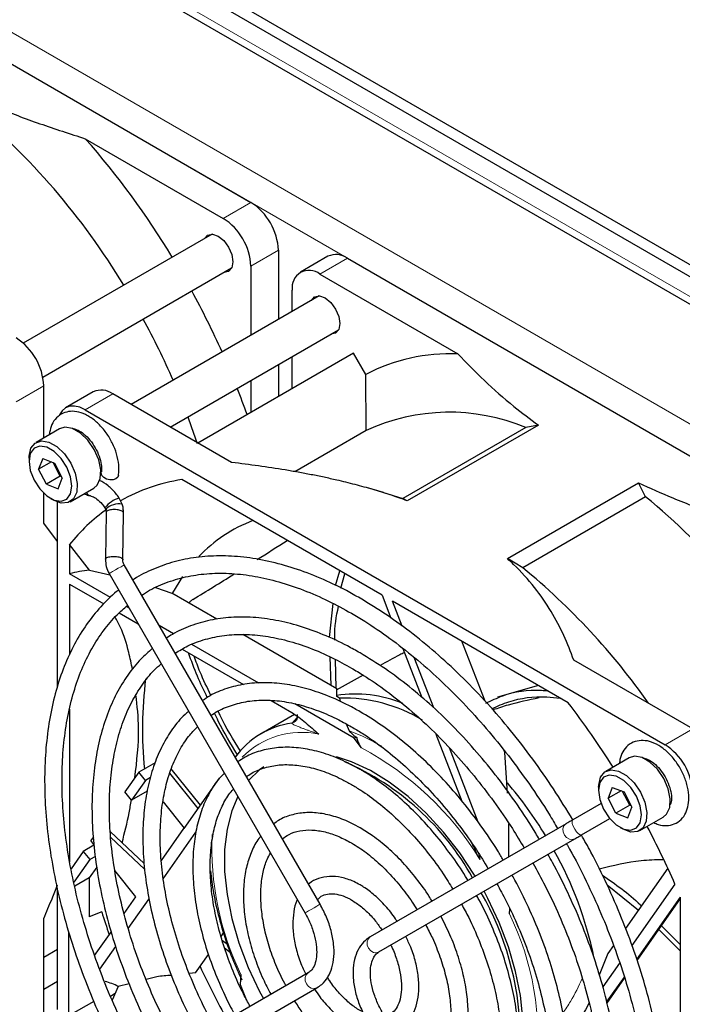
# Paper-space layout 'Blatt2' of a CAD drawing. Header units: millimetres. Extents: x 5 to 418, y 2 to 292.
# Tile 47 of 61: x 96 to 113, y 201 to 226. Entities that reach past the tile are written whole.
import ezdxf

# ---------------------------------------------------------------- set-up
doc = ezdxf.new("R2010")
doc.units = ezdxf.units.MM

psp = doc.layouts.new('Blatt2')

# ---------------------------------------------------------------- linework, layer by layer
at = {"color": 7, "linetype": 'Continuous', "lineweight": 25}
for p, q in [((88.251, 234.13), (145.173, 201.269)), ((88.251, 233.824), (145.173, 200.963)), ((122.97, 213.066), (88.71, 232.844)), ((86.748, 230.099), (101.597, 221.526)), ((97.359, 223.157), (100.89, 221.118)), ((100.606, 220.715), (95.77, 217.923)), ((102.304, 220.302), (102.304, 218.532)), ((103.572, 220.147), (102.865, 219.739)), ((104.072, 220.098), (118.921, 211.525)), ((96.27, 217.057), (101.106, 219.849)), ((101.597, 219.893), (101.597, 218.123)), ((103.365, 219.689), (106.897, 217.651)), ((102.658, 218.736), (102.658, 219.281)), ((103.346, 219.133), (98.534, 216.355)), ((99.534, 215.778), (103.846, 218.267)), ((104.227, 217.668), (100.243, 215.368)), ((102.658, 216.762), (102.658, 217.581)), ((104.541, 217.125), (104.227, 217.668)), ((102.304, 217.377), (102.304, 216.558)), ((101.597, 216.969), (101.597, 216.15)), ((104.547, 215.685), (104.541, 217.125)), ((96.294, 215.495), (96.294, 216.832)), ((97.562, 216.677), (96.855, 216.269)), ((101.106, 214.871), (98.062, 216.628)), ((97.355, 216.22), (112.204, 207.647)), ((96.7, 215.729), (96.099, 215.382)), ((108.636, 215.763), (105.49, 213.947)), ((108.96, 215.827), (105.603, 213.889)), ((108.96, 215.827), (108.636, 215.763)), ((104.547, 215.685), (102.728, 214.634)), ((95.918, 214.982), (95.918, 214.9)), ((96.269, 214.968), (96.164, 214.696)), ((96.269, 214.968), (96.57, 214.856)), ((96.492, 214.885), (96.164, 214.696)), ((96.361, 214.312), (96.164, 214.696)), ((96.715, 214.516), (96.534, 214.87)), ((96.57, 214.856), (96.767, 214.472)), ((96.715, 214.516), (96.361, 214.312)), ((96.663, 214.199), (96.767, 214.472)), ((96.715, 214.516), (96.732, 214.54)), ((96.752, 214.502), (96.715, 214.516)), ((96.361, 214.312), (96.663, 214.199)), ((96.974, 213.867), (97.575, 214.214)), ((104.96, 211.472), (99.834, 214.431)), ((104.993, 214.104), (104.556, 214.227)), ((108.166, 212.409), (111.523, 214.347)), ((111.706, 213.991), (111.523, 214.347)), ((96.294, 213.317), (96.294, 214.082)), ((96.466, 213.951), (96.536, 213.91)), ((97.488, 214.016), (97.484, 214.017)), ((98.304, 213.807), (98.229, 213.961)), ((104.993, 214.104), (105.49, 213.947)), ((105.603, 213.889), (105.49, 213.947)), ((111.706, 213.991), (108.559, 212.175)), ((96.648, 209.138), (96.648, 213.858)), ((97.862, 213.71), (97.88, 213.674)), ((97.889, 213.594), (97.877, 212.395)), ((98.321, 212.382), (98.334, 213.581)), ((96.648, 212.85), (96.294, 213.317)), ((96.957, 212.769), (96.957, 212.021)), ((97.464, 212.115), (96.957, 212.769)), ((103.37, 203.563), (98.354, 212.25)), ((108.559, 212.175), (108.166, 212.409)), ((98.006, 211.416), (96.957, 212.021)), ((97.464, 212.115), (97.987, 211.996)), ((97.969, 212.028), (102.985, 203.34)), ((103.769, 211.72), (103.872, 212.1)), ((103.905, 211.656), (104.007, 212.022)), ((96.957, 211.756), (97.832, 211.251)), ((96.957, 211.756), (96.957, 209.948)), ((99.159, 211.668), (99.571, 211.522)), ((100.724, 210.856), (99.571, 211.522)), ((104.96, 211.472), (105.186, 210.889)), ((98.481, 211.141), (98.411, 211.182)), ((100.055, 211.321), (100.001, 211.273)), ((103.609, 210.39), (103.703, 211.261)), ((109.724, 208.722), (105.225, 211.319)), ((105.473, 210.68), (105.225, 211.319)), ((98.229, 211.021), (98.711, 210.743)), ((99.618, 210.485), (99.251, 210.697)), ((103.802, 209.079), (101.396, 210.468)), ((101.804, 209.223), (100.087, 210.214)), ((107.595, 208.762), (107.001, 210.294)), ((99.839, 210.092), (101.408, 209.187)), ((105.488, 210.112), (105.974, 208.858)), ((103.655, 209.164), (103.625, 209.897)), ((103.782, 209.091), (103.761, 209.83)), ((106.284, 208.589), (105.783, 209.882)), ((112.911, 208.056), (109.867, 209.813)), ((104.47, 209.431), (103.783, 209.041)), ((108.963, 209.161), (107.917, 208.86)), ((103.8, 208.881), (103.802, 209.079)), ((102.119, 208.776), (102.645, 208.472)), ((104.239, 207.818), (102.724, 208.692)), ((103.871, 208.841), (103.8, 208.881)), ((103.871, 208.841), (103.887, 208.75)), ((96.957, 208.556), (96.957, 204.644)), ((102.716, 208.424), (101.858, 207.929)), ((102.745, 208.26), (102.738, 208.252)), ((104.035, 208.182), (104.113, 208.005)), ((106.338, 207.919), (107.003, 206.204)), ((104.427, 207.568), (104.239, 207.818)), ((107.419, 205.664), (106.681, 207.567)), ((108.105, 207.448), (108.087, 207.496)), ((108.167, 206.405), (108.105, 207.448)), ((99.149, 207.184), (98.727, 206.941)), ((111.284, 207.31), (110.683, 206.963)), ((98.727, 206.941), (98.374, 206.438)), ((98.896, 206.731), (98.727, 206.941)), ((100.246, 206.017), (99.524, 206.915)), ((100.306, 206.103), (99.56, 207.032)), ((98.896, 206.731), (98.542, 206.228)), ((99.029, 206.808), (98.896, 206.731)), ((100.788, 206.788), (99.884, 205.502)), ((98.542, 206.228), (98.374, 206.438)), ((98.941, 206.458), (98.542, 206.228)), ((110.502, 206.563), (110.502, 206.481)), ((110.853, 206.549), (110.748, 206.277)), ((111.076, 206.466), (110.748, 206.277)), ((110.853, 206.549), (111.154, 206.437)), ((111.299, 206.097), (111.118, 206.45)), ((111.154, 206.437), (111.351, 206.052)), ((99.35, 206.189), (99.892, 205.514)), ((110.568, 206.143), (109.839, 205.722)), ((110.946, 205.892), (110.748, 206.277)), ((111.299, 206.097), (110.946, 205.892)), ((110.946, 205.892), (111.247, 205.78)), ((111.247, 205.78), (111.351, 206.052)), ((111.299, 206.097), (111.316, 206.121)), ((111.336, 206.083), (111.299, 206.097)), ((109.669, 205.624), (104.654, 202.728)), ((109.669, 205.624), (109.664, 205.621)), ((110.062, 205.337), (110.79, 205.758)), ((111.558, 205.448), (112.159, 205.795)), ((98, 205.418), (98.863, 204.604)), ((99.307, 204.681), (99.884, 205.502)), ((99.354, 204.218), (100.19, 205.407)), ((111.05, 205.532), (111.121, 205.491)), ((97.565, 205.286), (97.499, 205.192)), ((97.577, 205.095), (97.499, 205.192)), ((98.007, 205.277), (98.882, 204.452)), ((104.876, 202.343), (109.892, 205.239)), ((97.301, 204.911), (96.993, 204.473)), ((97.58, 205.072), (97.301, 204.911)), ((97.301, 204.911), (97.473, 204.706)), ((97.473, 204.706), (97.065, 204.127)), ((97.617, 204.79), (97.473, 204.706)), ((97.653, 204.514), (97.461, 204.241)), ((98.655, 203.754), (98.116, 204.424)), ((112.275, 204.484), (111.193, 202.944)), ((97.461, 204.241), (97.087, 204.025)), ((97.461, 204.241), (97.461, 203.239)), ((96.648, 200.869), (96.648, 203.959)), ((110.722, 204.059), (111.525, 203.417)), ((112.458, 204.075), (111.357, 202.509)), ((98.355, 203.326), (98.655, 203.754)), ((98.458, 202.943), (98.993, 203.705)), ((111.48, 202.152), (112.599, 203.745)), ((111.488, 202.127), (112.602, 203.712)), ((112.602, 193.331), (112.602, 203.738)), ((97.778, 203.37), (97.461, 203.239)), ((108.218, 203.321), (108.225, 203.454)), ((96.294, 199.684), (96.294, 203.2)), ((96.93, 202.864), (96.93, 200.705)), ((97.598, 202.25), (98.021, 202.852)), ((112.044, 202.918), (112.602, 202.36)), ((112.111, 203.014), (112.602, 202.529)), ((100.836, 202.743), (100.9, 202.834)), ((100.996, 202.531), (100.869, 202.629)), ((104.654, 202.728), (104.648, 202.724)), ((96.648, 202.407), (96.294, 202.203)), ((96.648, 202.407), (96.294, 202.203)), ((97.727, 201.903), (98.137, 202.486)), ((101.076, 202.324), (100.924, 202.44)), ((110.886, 202.508), (110.741, 202.302)), ((100.177, 201.806), (100.512, 202.282)), ((110.741, 202.302), (110.52, 201.753)), ((111.041, 202.059), (110.612, 201.448)), ((103.066, 201.811), (98.051, 198.914)), ((100.177, 201.806), (100.025, 201.79)), ((101.34, 201.766), (101.328, 201.514)), ((110.708, 201.055), (111.162, 201.7)), ((110.715, 201.028), (111.169, 201.674)), ((96.648, 201.588), (96.294, 201.384)), ((98.204, 201.459), (98.047, 201.11)), ((98.483, 201.529), (98.204, 201.459)), ((98.273, 198.529), (103.288, 201.426)), ((101.328, 201.514), (101.461, 201.172)), ((98, 201.215), (98.127, 201.288)), ((97.574, 201.077), (96.93, 200.705))]:
    psp.add_line(p, q, dxfattribs=at)
at = {"color": 7, "linetype": 'Continuous', "lineweight": 18}
for p, q in [((144.112, 201.065), (89.311, 232.701)), ((120.159, 211.627), (86.218, 231.221)), ((119.805, 211.015), (85.864, 230.609)), ((100.89, 221.118), (101.597, 221.526)), ((102.304, 220.302), (101.597, 219.893)), ((104.072, 220.098), (103.365, 219.689)), ((96.294, 216.832), (95.587, 216.424)), ((98.062, 216.628), (97.355, 216.22)), ((102.647, 208.194), (102.78, 208.341)), ((112.204, 207.647), (112.911, 208.056))]:
    psp.add_line(p, q, dxfattribs=at)
at = {"color": 7, "linetype": 'Continuous', "lineweight": 25, "flags": 128}
for points in [[(100.409, 220.601), (100.489, 220.69), (100.612, 220.714), (100.758, 220.664), (100.903, 220.547), (101.026, 220.38), (101.109, 220.19), (101.138, 220.006)], [(101.138, 220.006), (101.109, 219.854), (101.026, 219.76), (100.909, 219.735)], [(103.149, 219.019), (103.229, 219.109), (103.352, 219.133), (103.498, 219.082), (103.643, 218.965), (103.766, 218.798), (103.849, 218.608), (103.878, 218.424)], [(103.878, 218.424), (103.849, 218.273), (103.766, 218.178), (103.649, 218.153)], [(97.355, 216.22), (97.217, 216.284), (97.084, 216.314), (96.962, 216.309), (96.855, 216.269), (96.767, 216.196), (96.701, 216.093), (96.69, 216.065)], [(99.984, 216.037), (100.072, 215.795), (100.222, 215.356)], [(97.029, 215.738), (96.838, 215.77), (96.7, 215.729)], [(97.575, 214.214), (97.659, 214.286), (97.739, 214.456), (97.754, 214.682), (97.702, 214.94), (97.588, 215.201), (97.426, 215.437), (97.233, 215.622), (97.029, 215.738)], [(95.918, 214.982), (95.919, 215.033), (95.967, 215.233), (96.077, 215.368), (96.236, 215.423), (96.428, 215.391)], [(96.37, 215.262), (96.191, 215.29), (96.046, 215.233), (95.951, 215.097), (95.918, 214.899), (95.951, 214.664), (96.046, 214.419), (96.192, 214.193), (96.371, 214.015), (96.562, 213.905), (96.74, 213.878), (96.886, 213.935), (96.981, 214.071), (97.014, 214.268), (96.981, 214.504), (96.885, 214.749), (96.739, 214.974), (96.56, 215.153), (96.37, 215.262)], [(96.428, 215.391), (96.632, 215.275), (96.825, 215.09), (96.987, 214.854), (97.101, 214.593), (97.153, 214.335), (97.138, 214.109), (97.058, 213.939), (96.922, 213.843), (96.744, 213.832), (96.543, 213.907), (96.536, 213.91)], [(98.142, 214.453), (98.07, 214.428), (97.985, 214.425), (97.901, 214.444), (97.83, 214.483), (97.782, 214.537), (97.766, 214.595), (97.767, 214.608)], [(98.206, 214.537), (98.19, 214.497), (98.142, 214.453)], [(99.846, 211.948), (99.592, 211.537), (99.581, 211.516)], [(107.346, 204.282), (107.328, 204.312), (106.948, 204.881), (106.533, 205.412), (106.088, 205.895), (105.623, 206.324), (105.143, 206.69), (104.658, 206.988), (104.174, 207.213), (103.794, 207.339)], [(111.614, 207.318), (111.422, 207.35), (111.284, 207.31)], [(112.159, 205.795), (112.243, 205.867), (112.323, 206.037), (112.338, 206.263), (112.286, 206.521), (112.173, 206.781), (112.011, 207.018), (111.817, 207.203), (111.614, 207.318)], [(101.929, 207.083), (101.822, 207.006), (101.539, 206.733)], [(110.502, 206.563), (110.504, 206.613), (110.552, 206.814), (110.661, 206.949), (110.821, 207.003), (111.013, 206.971)], [(111.013, 206.971), (111.216, 206.856), (111.409, 206.671), (111.571, 206.434), (111.685, 206.174), (111.737, 205.916), (111.722, 205.69), (111.642, 205.52), (111.506, 205.424), (111.328, 205.413), (111.127, 205.487), (111.121, 205.491)], [(110.954, 206.843), (110.775, 206.871), (110.63, 206.813), (110.535, 206.678), (110.502, 206.48), (110.535, 206.245), (110.631, 205.999), (110.776, 205.774), (110.955, 205.596), (111.146, 205.486), (111.324, 205.458), (111.47, 205.516), (111.565, 205.651), (111.598, 205.849), (111.565, 206.085), (111.469, 206.33), (111.323, 206.555), (111.144, 206.733), (110.954, 206.843)], [(101.265, 206.319), (101.111, 205.958), (100.988, 205.487), (100.926, 204.967), (100.926, 204.406), (100.988, 203.814), (101.111, 203.2), (101.294, 202.575), (101.532, 201.949), (101.822, 201.331), (101.92, 201.149)], [(108.387, 199.117), (108.5, 199.559), (108.562, 200.079), (108.562, 200.64), (108.5, 201.232), (108.377, 201.846), (108.194, 202.471), (107.956, 203.097), (107.666, 203.714), (107.568, 203.897)], [(112.602, 203.738), (112.601, 203.739), (112.601, 203.739), (112.601, 203.74), (112.6, 203.741), (112.6, 203.742), (112.6, 203.743), (112.599, 203.744), (112.599, 203.745)]]:
    psp.add_lwpolyline(points, dxfattribs=at)
at = {"color": 7, "linetype": 'Continuous', "lineweight": 18, "flags": 128}
for points in [[(98.273, 212.203), (98.204, 212.163), (98.129, 212.12), (98.059, 212.08), (98.005, 212.048), (97.974, 212.03), (97.969, 212.028)], [(98.354, 212.25), (98.351, 212.248), (98.325, 212.233), (98.273, 212.203)], [(102.738, 208.252), (102.711, 208.228), (102.647, 208.194)], [(109.839, 205.722), (109.837, 205.721), (109.824, 205.69), (109.829, 205.635), (109.853, 205.564), (109.892, 205.487), (109.94, 205.417), (109.989, 205.364), (110.033, 205.337), (110.062, 205.337)], [(109.664, 205.621), (109.614, 205.569), (109.59, 205.496), (109.594, 205.414), (109.627, 205.334), (109.684, 205.269), (109.755, 205.229), (109.829, 205.219), (109.892, 205.239)], [(103.288, 203.516), (103.22, 203.476), (103.145, 203.433), (103.075, 203.392), (103.02, 203.361), (102.99, 203.343), (102.985, 203.34)], [(103.37, 203.563), (103.367, 203.561), (103.34, 203.546), (103.288, 203.516)], [(104.648, 202.724), (104.599, 202.673), (104.574, 202.6), (104.579, 202.518), (104.612, 202.438), (104.668, 202.373), (104.739, 202.332), (104.814, 202.323), (104.876, 202.343)], [(103.288, 201.426), (103.22, 201.406), (103.145, 201.418), (103.075, 201.461), (103.02, 201.528), (102.99, 201.608), (102.988, 201.69), (103.015, 201.761), (103.066, 201.811), (103.067, 201.812)]]:
    psp.add_lwpolyline(points, dxfattribs=at)
at = {"color": 7, "linetype": 'Continuous', "lineweight": 25}
for centre, radius, start, end in [((83.114, 210.259), 17.764, 30.9975, 50.6326), ((81.424, 209.116), 21.239, 31.2247, 41.3846), ((100.769, 220.232), 1.537, 2.6055, 57.3945), ((100.062, 219.823), 1.537, 2.6055, 57.3945), ((103.779, 219.689), 0.503, 54.3824, 114.3071), ((103.089, 219.351), 0.437, 50.7967, 189.214), ((80.949, 208.778), 21.819, 24.1321, 28.7108), ((81.633, 209.168), 19.596, 23.476, 28.5769), ((94.759, 216.762), 1.537, 2.6055, 57.3945), ((106.712, 212.938), 4.716, 87.7551, 117.4087), ((97.769, 216.219), 0.503, 54.3824, 114.3071), ((82.28, 209.342), 20.373, 19.3565, 21.3792), ((106.68, 211.101), 5.056, 67.2415, 114.9535), ((100.499, 209.924), 4.556, 98.3905, 119.4462), ((98.441, 213.259), 0.734, 106.8212, 142.0899), ((100.438, 200.258), 17.764, 30.9975, 50.6326), ((98.239, 213.268), 0.543, 83.2084, 131.5613), ((100.558, 209.912), 4.597, 125.1695, 141.5733), ((102.966, 209.888), 3.732, 110.6141, 136.4117), ((31.371, 323.642), 131.652, 302.3205, 302.71682), ((97.555, 198.713), 17.387, 35.0842, 50.7362), ((97.921, 208.236), 3.906, 96.7158, 104.2811), ((39.72, 310.344), 115.95, 301.39085, 301.99682), ((109.021, 208.047), 10.199, 172.7747, 185.7546), ((104.275, 205.814), 3.131, 67.2461, 98.839), ((103.973, 204.974), 3.868, 58.4846, 91.5105), ((92.106, 195.255), 22.176, 32.1991, 37.3925), ((102.919, 206.092), 2.12, 97.363, 144.3415), ((105.273, 203.72), 4.226, 103.2051, 104.1704), ((111.376, 206.353), 1.537, 2.6055, 57.3945), ((101.226, 200.862), 6.929, 29.194, 66.3933), ((100.383, 200.029), 10.233, 31.1321, 40.4884), ((92.021, 195.159), 22.297, 23.5689, 27.7925), ((100.887, 200.215), 9.703, 11.9093, 29.1054), ((100.867, 200.069), 7.636, 1.8385, 29.7338), ((114.891, 208.718), 17.929, 197.3548, 199.3306), ((117.422, 209.849), 18.85, 204.6936, 209.3421)]:
    psp.add_arc(centre, radius, start, end, dxfattribs=at)
at = {"color": 7, "linetype": 'Continuous', "lineweight": 18}
for centre, radius, start, end in [((97.524, 214.157), 0.146, 200.734, 253.9626), ((102.9, 205.813), 2.15, 78.2895, 135.0344), ((102.364, 203.22), 5.094, 59.4481, 69.9133), ((100.697, 200.564), 7.935, 31.4792, 61.9628), ((108.129, 205.028), 7.532, 177.5444, 205.6682), ((101.696, 200.141), 7.256, 353.6007, 25.9923)]:
    psp.add_arc(centre, radius, start, end, dxfattribs=at)
at = {"color": 7, "linetype": 'Continuous', "lineweight": 25}
psp.add_ellipse((96.182, 190.166), major_axis=(1.399, 11.48), ratio=0.402531, start_param=6.144995, end_param=6.221, dxfattribs=at)
for points, knots in [([(94.199, 224.348), (94.49, 224.218), (95.134, 223.931), (96.189, 223.532), (96.968, 223.282), (97.359, 223.157)], [0, 0, 0, 0, 0.292322, 0.645449, 1, 1, 1, 1]), ([(106.897, 217.651), (107.119, 217.421), (107.563, 216.959), (108.256, 216.351), (108.748, 215.984), (108.96, 215.827)], [0, 0, 0, 0, 0.362186, 0.725769, 1, 1, 1, 1]), ([(98.206, 214.537), (98.212, 214.584), (98.227, 214.715), (98.203, 214.949), (98.12, 215.232), (97.984, 215.507), (97.806, 215.755), (97.595, 215.962), (97.369, 216.106), (97.143, 216.18), (96.931, 216.184), (96.735, 216.117), (96.579, 215.982), (96.473, 215.798), (96.449, 215.652), (96.437, 215.578)], [0, 0, 0, 0, 0.046633, 0.130293, 0.214619, 0.298743, 0.382968, 0.467889, 0.55428, 0.633087, 0.706754, 0.777501, 0.852229, 0.925145, 1, 1, 1, 1]), ([(97.041, 215.732), (97.046, 215.732), (97.074, 215.735), (97.176, 215.701), (97.325, 215.605), (97.482, 215.448), (97.618, 215.249), (97.719, 215.03), (97.772, 214.82), (97.778, 214.683), (97.769, 214.624), (97.768, 214.611)], [0, 0, 0, 0, 0.0306681, 0.1557281, 0.2895824, 0.424221, 0.5611684, 0.6991662, 0.8360111, 0.9619493, 1, 1, 1, 1]), ([(105.603, 213.889), (105.46, 213.94), (105.174, 214.043), (104.727, 214.18), (104.269, 214.306), (103.848, 214.409), (103.472, 214.492), (103.143, 214.559), (102.81, 214.621), (102.362, 214.698), (101.795, 214.785), (101.336, 214.842), (101.106, 214.871)], [0, 0, 0, 0, 0.104246, 0.208777, 0.314077, 0.419595, 0.491727, 0.563909, 0.636232, 0.708595, 0.854184, 1, 1, 1, 1]), ([(98.229, 213.961), (98.199, 214.002), (98.114, 214.119), (97.945, 214.278), (97.796, 214.382), (97.714, 214.408), (97.71, 214.409)], [0, 0, 0, 0, 0.202764, 0.585726, 0.978092, 1, 1, 1, 1]), ([(111.523, 214.347), (111.814, 214.217), (112.458, 213.93), (113.514, 213.531), (114.293, 213.281), (114.683, 213.156)], [0, 0, 0, 0, 0.292322, 0.645449, 1, 1, 1, 1]), ([(97.331, 214.073), (97.367, 214.055), (97.419, 214.03), (97.472, 214.019), (97.488, 214.016)], [0, 0, 0, 0, 0.699832, 1, 1, 1, 1]), ([(97.488, 214.016), (97.504, 214.012), (97.55, 214), (97.658, 213.938), (97.774, 213.83), (97.838, 213.743), (97.862, 213.71)], [0, 0, 0, 0, 0.166696, 0.47718, 0.799668, 1, 1, 1, 1]), ([(98.334, 213.581), (98.334, 213.619), (98.334, 213.695), (98.314, 213.77), (98.304, 213.807)], [0, 0, 0, 0, 0.502088, 1, 1, 1, 1]), ([(97.88, 213.674), (97.883, 213.662), (97.89, 213.635), (97.889, 213.608), (97.889, 213.594)], [0, 0, 0, 0, 0.4639997, 1, 1, 1, 1]), ([(98.332, 213.581), (98.332, 213.584), (98.335, 213.593), (98.319, 213.612), (98.284, 213.634), (98.231, 213.651), (98.168, 213.663), (98.098, 213.667), (98.028, 213.663), (97.968, 213.653), (97.92, 213.635), (97.893, 213.614), (97.892, 213.6), (97.892, 213.594)], [0, 0, 0, 0, 0.027816, 0.118228, 0.2326, 0.323024, 0.413449, 0.527823, 0.618236, 0.717938, 0.823027, 0.928116, 1, 1, 1, 1]), ([(97.879, 212.395), (97.879, 212.401), (97.88, 212.415), (97.908, 212.436), (97.956, 212.454), (98.016, 212.464), (98.086, 212.468), (98.155, 212.464), (98.219, 212.452), (98.272, 212.435), (98.307, 212.413), (98.323, 212.394), (98.32, 212.384), (98.319, 212.382)], [0, 0, 0, 0, 0.071884, 0.176973, 0.282062, 0.381764, 0.472177, 0.586551, 0.676976, 0.7674, 0.881772, 0.972184, 1, 1, 1, 1]), ([(104.397, 211.395), (104.279, 211.461), (103.937, 211.653), (103.372, 211.92), (102.707, 212.171), (102.052, 212.351), (101.412, 212.458), (100.792, 212.492), (100.197, 212.452), (99.63, 212.34), (99.103, 212.149), (98.752, 211.987), (98.59, 211.87), (98.579, 211.862)], [0, 0, 0, 0, 0.0551922, 0.1599877, 0.264825, 0.3696137, 0.4742725, 0.5786933, 0.6827559, 0.7863637, 0.8894925, 0.99223, 1, 1, 1, 1]), ([(97.877, 212.395), (97.879, 212.331), (97.883, 212.205), (97.941, 212.086), (97.969, 212.028)], [0, 0, 0, 0, 0.50334, 1, 1, 1, 1]), ([(98.354, 212.25), (98.344, 212.271), (98.322, 212.315), (98.322, 212.359), (98.321, 212.382)], [0, 0, 0, 0, 0.482597, 1, 1, 1, 1]), ([(109.867, 209.813), (109.787, 210.023), (109.626, 210.444), (109.295, 211.066), (108.875, 211.679), (108.477, 212.124), (108.219, 212.36), (108.166, 212.409)], [0, 0, 0, 0, 0.231083, 0.463124, 0.699476, 0.938163, 1, 1, 1, 1]), ([(98.804, 211.471), (98.869, 211.515), (99.079, 211.655), (99.474, 211.821), (99.986, 211.967), (100.531, 212.038), (101.104, 212.039), (101.7, 211.968), (102.314, 211.826), (102.943, 211.614), (103.565, 211.346), (103.977, 211.119), (104.174, 211.01)], [0, 0, 0, 0, 0.048881, 0.156893, 0.264841, 0.372363, 0.479319, 0.585745, 0.691768, 0.797529, 0.903147, 1, 1, 1, 1]), ([(98.215, 211.602), (98.197, 211.59), (98.028, 211.471), (97.749, 211.183), (97.384, 210.737), (97.072, 210.225), (96.811, 209.659), (96.602, 209.039), (96.449, 208.37), (96.351, 207.659), (96.31, 206.908), (96.325, 206.125), (96.397, 205.315), (96.526, 204.484), (96.708, 203.637), (96.945, 202.781), (97.233, 201.922), (97.57, 201.064), (97.957, 200.217), (98.272, 199.587), (98.47, 199.248), (98.51, 199.18)], [0, 0, 0, 0, 0.0067, 0.063373, 0.120166, 0.177176, 0.234434, 0.291919, 0.349579, 0.407354, 0.465191, 0.523054, 0.580912, 0.638754, 0.696574, 0.754374, 0.812154, 0.869917, 0.927669, 0.985413, 1, 1, 1, 1]), ([(98.895, 199.402), (98.845, 199.49), (98.64, 199.843), (98.322, 200.483), (97.947, 201.314), (97.622, 202.154), (97.345, 202.994), (97.12, 203.828), (96.947, 204.651), (96.829, 205.455), (96.765, 206.236), (96.756, 206.986), (96.802, 207.701), (96.902, 208.375), (97.055, 209.004), (97.26, 209.582), (97.514, 210.108), (97.818, 210.574), (98.126, 210.945), (98.351, 211.132), (98.442, 211.209)], [0, 0, 0, 0, 0.019391, 0.078194, 0.13699, 0.195773, 0.25454, 0.313284, 0.372002, 0.430689, 0.489344, 0.547968, 0.606567, 0.665156, 0.723752, 0.782391, 0.841132, 0.90005, 0.95923, 1, 1, 1, 1]), ([(100.115, 211.365), (100.094, 211.35), (100.062, 211.328), (100.026, 211.294), (100.011, 211.277), (100.006, 211.271)], [0, 0, 0, 0, 0.546496, 0.824313, 1, 1, 1, 1]), ([(103.746, 210.326), (103.746, 210.343), (103.735, 210.657), (103.789, 210.93), (103.84, 211.188)], [0, 0, 0, 0, 0.057026, 1, 1, 1, 1]), ([(109.842, 205.724), (109.68, 205.989), (109.354, 206.522), (108.819, 207.285), (108.254, 208.016), (107.66, 208.706), (107.042, 209.351), (106.405, 209.947), (105.752, 210.487), (105.081, 210.979), (104.627, 211.255), (104.397, 211.395)], [0, 0, 0, 0, 0.110026, 0.220697, 0.331384, 0.442096, 0.552843, 0.663634, 0.774475, 0.885372, 1, 1, 1, 1]), ([(98.568, 209.574), (98.538, 209.72), (98.459, 210.1), (98.315, 210.555), (98.17, 210.827), (98.123, 210.914)], [0, 0, 0, 0, 0.297447, 0.776231, 1, 1, 1, 1]), ([(104.397, 209.995), (104.288, 210.056), (103.973, 210.232), (103.452, 210.474), (102.84, 210.694), (102.238, 210.842), (101.653, 210.917), (101.089, 210.918), (100.552, 210.846), (100.05, 210.697), (99.678, 210.537), (99.488, 210.405), (99.439, 210.371)], [0, 0, 0, 0, 0.059772, 0.173252, 0.286784, 0.400233, 0.513467, 0.626315, 0.738604, 0.850234, 0.961258, 1, 1, 1, 1]), ([(104.174, 211.01), (104.287, 210.943), (104.615, 210.749), (105.157, 210.379), (105.796, 209.882), (106.424, 209.329), (107.036, 208.724), (107.628, 208.07), (108.196, 207.374), (108.733, 206.639), (109.154, 206.012), (109.381, 205.623), (109.453, 205.499)], [0, 0, 0, 0, 0.058289, 0.169354, 0.280478, 0.391645, 0.502856, 0.614111, 0.725403, 0.836724, 0.948066, 1, 1, 1, 1]), ([(99.66, 209.988), (99.767, 210.054), (100.008, 210.204), (100.429, 210.355), (100.912, 210.455), (101.426, 210.482), (101.965, 210.437), (102.524, 210.321), (103.097, 210.135), (103.65, 209.899), (104.01, 209.7), (104.174, 209.61)], [0, 0, 0, 0, 0.09305, 0.210695, 0.327996, 0.444557, 0.56032, 0.675444, 0.790153, 0.904638, 1, 1, 1, 1]), ([(99.075, 210.106), (98.975, 210.019), (98.744, 209.82), (98.438, 209.433), (98.15, 208.962), (97.915, 208.433), (97.733, 207.852), (97.607, 207.223), (97.536, 206.553), (97.522, 205.847), (97.566, 205.111), (97.665, 204.352), (97.82, 203.576), (98.029, 202.789), (98.29, 201.997), (98.601, 201.209), (98.955, 200.429), (99.228, 199.924), (99.364, 199.673)], [0, 0, 0, 0, 0.047955, 0.110359, 0.17305, 0.236087, 0.299438, 0.363024, 0.426755, 0.490557, 0.554377, 0.618181, 0.681958, 0.745705, 0.809424, 0.87312, 0.936799, 1, 1, 1, 1]), ([(100.483, 208.855), (100.394, 209.036), (100.211, 209.413), (100.074, 209.798), (100.003, 209.997)], [0, 0, 0, 0, 0.48091, 1, 1, 1, 1]), ([(100.575, 208.91), (100.478, 209.108), (100.316, 209.44), (100.194, 209.779), (100.146, 209.915)], [0, 0, 0, 0, 0.597863, 1, 1, 1, 1]), ([(108.982, 205.227), (108.952, 205.278), (108.78, 205.58), (108.428, 206.109), (107.927, 206.803), (107.392, 207.457), (106.832, 208.069), (106.251, 208.632), (105.653, 209.142), (105.034, 209.607), (104.612, 209.863), (104.397, 209.995)], [0, 0, 0, 0, 0.024937, 0.145958, 0.266992, 0.388054, 0.509159, 0.63032, 0.751549, 0.872857, 1, 1, 1, 1]), ([(105.529, 210.004), (105.49, 209.985), (105.273, 209.881), (105.072, 209.766), (104.907, 209.672)], [0, 0, 0, 0, 0.178825, 1, 1, 1, 1]), ([(99.75, 199.896), (99.735, 199.922), (99.577, 200.19), (99.314, 200.72), (98.967, 201.482), (98.671, 202.252), (98.424, 203.021), (98.229, 203.784), (98.087, 204.533), (97.999, 205.261), (97.966, 205.962), (97.987, 206.63), (98.063, 207.259), (98.192, 207.844), (98.372, 208.378), (98.601, 208.861), (98.881, 209.281), (99.117, 209.567), (99.272, 209.69), (99.304, 209.716)], [0, 0, 0, 0, 0.006894, 0.072038, 0.137173, 0.20229, 0.267382, 0.332441, 0.39746, 0.462434, 0.527361, 0.592246, 0.657105, 0.721962, 0.786863, 0.851891, 0.91716, 0.982804, 1, 1, 1, 1]), ([(104.174, 209.61), (104.277, 209.549), (104.577, 209.37), (105.074, 209.027), (105.657, 208.563), (106.229, 208.043), (106.784, 207.472), (107.318, 206.855), (107.823, 206.197), (108.253, 205.578), (108.496, 205.17), (108.596, 205.004)], [0, 0, 0, 0, 0.063764, 0.185326, 0.306971, 0.428675, 0.550442, 0.672268, 0.794141, 0.91605, 1, 1, 1, 1]), ([(104.397, 208.491), (104.299, 208.546), (104.015, 208.704), (103.546, 208.915), (102.996, 209.099), (102.457, 209.21), (101.937, 209.246), (101.44, 209.209), (100.977, 209.094), (100.614, 208.949), (100.423, 208.818), (100.36, 208.775)], [0, 0, 0, 0, 0.066253, 0.192017, 0.317847, 0.443512, 0.568766, 0.69331, 0.816901, 0.939526, 1, 1, 1, 1]), ([(98.63, 206.803), (98.679, 207.232), (98.763, 207.982), (98.688, 208.64), (98.656, 208.921)], [0, 0, 0, 0, 0.572504, 1, 1, 1, 1]), ([(107.616, 208.709), (107.758, 208.777), (108.187, 208.984), (108.733, 209.068), (109.142, 209.033), (109.193, 209.029)], [0, 0, 0, 0, 0.302483, 0.913815, 1, 1, 1, 1]), ([(100.58, 208.394), (100.594, 208.405), (100.72, 208.504), (100.995, 208.625), (101.405, 208.751), (101.851, 208.8), (102.324, 208.778), (102.818, 208.685), (103.328, 208.522), (103.782, 208.324), (104.066, 208.166), (104.174, 208.106)], [0, 0, 0, 0, 0.01727, 0.148222, 0.27954, 0.409974, 0.539118, 0.66715, 0.794464, 0.921409, 1, 1, 1, 1]), ([(107.768, 208.569), (107.911, 208.634), (108.337, 208.826), (108.938, 208.899), (109.403, 208.852), (109.518, 208.841)], [0, 0, 0, 0, 0.276792, 0.820523, 1, 1, 1, 1]), ([(108.977, 208.845), (108.71, 208.79), (108.304, 208.706), (107.924, 208.58), (107.795, 208.537)], [0, 0, 0, 0, 0.658977, 1, 1, 1, 1]), ([(100.006, 208.501), (99.943, 208.446), (99.764, 208.289), (99.519, 207.96), (99.27, 207.524), (99.076, 207.03), (98.935, 206.487), (98.85, 205.899), (98.823, 205.273), (98.852, 204.616), (98.938, 203.935), (99.08, 203.237), (99.275, 202.529), (99.522, 201.818), (99.82, 201.113), (100.077, 200.573), (100.248, 200.278), (100.289, 200.207)], [0, 0, 0, 0, 0.0376691, 0.1084081, 0.1795899, 0.2513007, 0.3234712, 0.3959563, 0.4686111, 0.5413282, 0.6140296, 0.6866915, 0.7593078, 0.8318822, 0.9044234, 0.9769427, 1, 1, 1, 1]), ([(101.257, 207.391), (101.082, 207.673), (100.868, 208.019), (100.701, 208.384), (100.67, 208.451)], [0, 0, 0, 0, 0.816789, 1, 1, 1, 1]), ([(101.331, 207.479), (101.146, 207.779), (100.941, 208.112), (100.781, 208.463), (100.764, 208.499)], [0, 0, 0, 0, 0.89883, 1, 1, 1, 1]), ([(102.645, 208.472), (102.704, 208.434), (102.824, 208.357), (102.996, 208.215), (103.166, 208.069), (103.278, 207.97), (103.335, 207.92), (103.336, 207.918)], [0, 0, 0, 0, 0.251452, 0.506601, 0.750258, 0.994034, 1, 1, 1, 1]), ([(102.781, 208.417), (102.782, 208.417), (102.783, 208.415), (102.791, 208.373), (102.781, 208.304), (102.749, 208.27), (102.735, 208.256)], [0, 0, 0, 0, 0.215872, 0.45982, 0.775025, 1, 1, 1, 1]), ([(108.059, 204.694), (108.013, 204.774), (107.837, 205.078), (107.492, 205.579), (107.029, 206.188), (106.536, 206.755), (106.02, 207.276), (105.485, 207.745), (104.942, 208.158), (104.577, 208.381), (104.397, 208.491)], [0, 0, 0, 0, 0.048773, 0.184963, 0.321182, 0.457455, 0.593806, 0.730259, 0.866833, 1, 1, 1, 1]), ([(100.674, 200.43), (100.604, 200.556), (100.41, 200.901), (100.14, 201.485), (99.865, 202.17), (99.641, 202.857), (99.467, 203.537), (99.347, 204.203), (99.281, 204.846), (99.27, 205.459), (99.313, 206.037), (99.409, 206.571), (99.556, 207.058), (99.754, 207.49), (99.978, 207.846), (100.154, 208.027), (100.232, 208.108)], [0, 0, 0, 0, 0.0431615, 0.1180865, 0.1929873, 0.2678493, 0.3426586, 0.4174025, 0.4920719, 0.5666652, 0.6411953, 0.7156998, 0.7902309, 0.864912, 0.9399366, 1, 1, 1, 1]), ([(104.113, 208.005), (104.132, 207.983), (104.179, 207.926), (104.259, 207.869), (104.308, 207.834)], [0, 0, 0, 0, 0.38016, 1, 1, 1, 1]), ([(104.174, 208.106), (104.266, 208.052), (104.533, 207.893), (104.975, 207.581), (105.492, 207.156), (105.997, 206.675), (106.484, 206.146), (106.945, 205.573), (107.347, 205.014), (107.576, 204.636), (107.675, 204.473)], [0, 0, 0, 0, 0.071798, 0.208792, 0.345911, 0.483124, 0.620436, 0.757831, 0.895291, 1, 1, 1, 1]), ([(104.308, 207.834), (104.315, 207.8), (104.325, 207.748), (104.366, 207.656), (104.402, 207.603), (104.427, 207.568)], [0, 0, 0, 0, 0.391489, 0.591655, 1, 1, 1, 1]), ([(111.916, 205.654), (111.954, 205.635), (112.061, 205.583), (112.242, 205.568), (112.448, 205.608), (112.622, 205.724), (112.743, 205.899), (112.809, 206.111), (112.819, 206.358), (112.771, 206.633), (112.667, 206.914), (112.514, 207.181), (112.322, 207.416), (112.1, 207.602), (111.87, 207.721), (111.645, 207.766), (111.433, 207.74), (111.247, 207.638), (111.115, 207.471), (111.047, 207.311), (111.041, 207.202), (111.039, 207.168)], [0, 0, 0, 0, 0.029219, 0.082814, 0.133515, 0.187748, 0.239725, 0.292719, 0.349452, 0.408976, 0.468866, 0.528626, 0.588641, 0.649317, 0.711248, 0.765741, 0.816909, 0.872087, 0.924368, 0.976828, 1, 1, 1, 1]), ([(104.397, 207.013), (104.311, 207.061), (104.062, 207.199), (103.65, 207.377), (103.168, 207.52), (102.699, 207.588), (102.251, 207.581), (101.834, 207.496), (101.502, 207.372), (101.328, 207.25), (101.266, 207.207)], [0, 0, 0, 0, 0.0752595, 0.2180841, 0.3609875, 0.503508, 0.6451192, 0.7852792, 0.9237917, 1, 1, 1, 1]), ([(101.487, 206.824), (101.506, 206.84), (101.619, 206.933), (101.865, 207.037), (102.222, 207.13), (102.616, 207.146), (103.033, 207.093), (103.469, 206.969), (103.852, 206.807), (104.089, 206.676), (104.174, 206.629)], [0, 0, 0, 0, 0.031511, 0.181744, 0.332668, 0.481729, 0.628482, 0.773617, 0.917932, 1, 1, 1, 1]), ([(111.638, 207.305), (111.656, 207.305), (111.706, 207.302), (111.839, 207.239), (111.997, 207.109), (112.146, 206.929), (112.266, 206.718), (112.345, 206.497), (112.375, 206.299), (112.362, 206.161), (112.342, 206.123), (112.335, 206.111)], [0, 0, 0, 0, 0.073882, 0.198638, 0.321254, 0.445504, 0.571454, 0.697515, 0.821423, 0.942076, 1, 1, 1, 1]), ([(100.919, 206.918), (100.885, 206.886), (100.751, 206.761), (100.565, 206.478), (100.365, 206.076), (100.222, 205.617), (100.133, 205.113), (100.102, 204.569), (100.129, 203.993), (100.212, 203.393), (100.35, 202.779), (100.542, 202.158), (100.786, 201.54), (101.005, 201.06), (101.156, 200.797), (101.194, 200.73)], [0, 0, 0, 0, 0.028164, 0.11159, 0.195811, 0.280924, 0.366734, 0.452948, 0.539322, 0.625685, 0.71198, 0.798198, 0.88435, 0.970456, 1, 1, 1, 1]), ([(107.156, 204.172), (107.136, 204.207), (107.005, 204.437), (106.723, 204.838), (106.316, 205.366), (105.878, 205.849), (105.419, 206.286), (104.951, 206.66), (104.608, 206.89), (104.425, 206.997), (104.397, 207.013)], [0, 0, 0, 0, 0.027676, 0.186141, 0.344657, 0.503275, 0.662046, 0.821014, 0.971812, 1, 1, 1, 1]), ([(101.58, 200.952), (101.522, 201.057), (101.358, 201.352), (101.135, 201.855), (100.913, 202.449), (100.743, 203.04), (100.624, 203.619), (100.56, 204.178), (100.55, 204.706), (100.594, 205.197), (100.689, 205.645), (100.836, 206.038), (100.991, 206.33), (101.112, 206.467), (101.153, 206.513)], [0, 0, 0, 0, 0.050061, 0.140728, 0.231343, 0.321874, 0.412292, 0.502574, 0.59271, 0.682723, 0.77269, 0.862739, 0.953175, 1, 1, 1, 1]), ([(104.174, 206.629), (104.253, 206.581), (104.483, 206.444), (104.863, 206.168), (105.307, 205.786), (105.737, 205.351), (106.145, 204.869), (106.493, 204.4), (106.688, 204.082), (106.77, 203.949)], [0, 0, 0, 0, 0.083653, 0.243484, 0.403529, 0.563744, 0.724124, 0.884634, 1, 1, 1, 1]), ([(98.3, 205.135), (98.366, 205.393), (98.461, 205.763), (98.521, 206.124), (98.539, 206.233)], [0, 0, 0, 0, 0.697403, 1, 1, 1, 1]), ([(104.397, 205.518), (104.325, 205.557), (104.117, 205.672), (103.772, 205.809), (103.37, 205.903), (102.984, 205.92), (102.627, 205.855), (102.356, 205.754), (102.223, 205.65), (102.183, 205.619)], [0, 0, 0, 0, 0.0896257, 0.2596335, 0.4296806, 0.5985128, 0.7647591, 0.9277066, 1, 1, 1, 1]), ([(108.2, 204.775), (108.2, 204.819), (108.199, 205.116), (108.203, 205.391), (108.207, 205.626)], [0, 0, 0, 0, 0.145974, 1, 1, 1, 1]), ([(109.839, 205.722), (109.815, 205.708), (109.748, 205.669), (109.7, 205.642), (109.669, 205.624)], [0, 0, 0, 0, 0.364827, 1, 1, 1, 1]), ([(102.405, 205.234), (102.46, 205.275), (102.592, 205.374), (102.844, 205.452), (103.153, 205.476), (103.491, 205.425), (103.834, 205.314), (104.065, 205.191), (104.174, 205.133)], [0, 0, 0, 0, 0.1328, 0.316093, 0.497526, 0.673402, 0.845676, 1, 1, 1, 1]), ([(106.238, 203.642), (106.214, 203.683), (106.095, 203.886), (105.845, 204.222), (105.493, 204.64), (105.113, 205.007), (104.745, 205.303), (104.503, 205.452), (104.397, 205.518)], [0, 0, 0, 0, 0.050512, 0.248215, 0.44608, 0.644248, 0.842849, 1, 1, 1, 1]), ([(101.852, 205.303), (101.835, 205.284), (101.739, 205.177), (101.615, 204.928), (101.484, 204.557), (101.414, 204.135), (101.399, 203.675), (101.443, 203.186), (101.544, 202.679), (101.699, 202.165), (101.887, 201.686), (102.042, 201.39), (102.11, 201.259)], [0, 0, 0, 0, 0.023419, 0.130786, 0.240009, 0.350938, 0.462883, 0.575192, 0.687431, 0.799511, 0.911447, 1, 1, 1, 1]), ([(104.174, 205.133), (104.238, 205.094), (104.422, 204.983), (104.729, 204.751), (105.084, 204.423), (105.42, 204.043), (105.679, 203.705), (105.811, 203.487), (105.852, 203.419)], [0, 0, 0, 0, 0.104741, 0.305388, 0.506503, 0.708009, 0.909844, 1, 1, 1, 1]), ([(109.748, 192.516), (109.773, 192.528), (109.967, 192.616), (110.292, 192.848), (110.716, 193.213), (111.09, 193.648), (111.416, 194.142), (111.692, 194.694), (111.916, 195.299), (112.085, 195.954), (112.198, 196.655), (112.255, 197.395), (112.256, 198.169), (112.199, 198.972), (112.087, 199.798), (111.919, 200.641), (111.697, 201.495), (111.424, 202.354), (111.1, 203.213), (110.727, 204.064), (110.38, 204.774), (110.142, 205.191), (110.06, 205.336)], [0, 0, 0, 0, 0.008049, 0.060807, 0.113541, 0.166356, 0.219352, 0.272576, 0.326022, 0.379645, 0.433391, 0.487207, 0.541056, 0.594906, 0.648743, 0.702562, 0.75636, 0.81014, 0.863903, 0.917655, 0.971398, 1, 1, 1, 1]), ([(109.892, 205.239), (109.908, 205.249), (109.953, 205.275), (110.019, 205.313), (110.062, 205.337)], [0, 0, 0, 0, 0.364827, 1, 1, 1, 1]), ([(102.497, 201.482), (102.455, 201.559), (102.328, 201.792), (102.162, 202.194), (102.004, 202.675), (101.9, 203.148), (101.849, 203.598), (101.85, 204.017), (101.906, 204.392), (101.99, 204.682), (102.071, 204.82), (102.101, 204.872)], [0, 0, 0, 0, 0.062174, 0.186469, 0.310599, 0.434469, 0.557998, 0.681147, 0.803992, 0.926792, 1, 1, 1, 1]), ([(107.43, 204.867), (107.441, 204.815), (107.453, 204.762), (107.464, 204.709), (107.464, 204.707)], [0, 0, 0, 0, 0.966494, 1, 1, 1, 1]), ([(109.679, 205.116), (109.687, 205.103), (109.851, 204.825), (110.136, 204.263), (110.525, 203.436), (110.863, 202.597), (111.154, 201.757), (111.394, 200.92), (111.581, 200.094), (111.714, 199.283), (111.794, 198.496), (111.818, 197.736), (111.787, 197.011), (111.702, 196.325), (111.563, 195.683), (111.373, 195.09), (111.132, 194.55), (110.843, 194.066), (110.507, 193.64), (110.124, 193.28), (109.795, 193.034), (109.581, 192.932), (109.523, 192.905)], [0, 0, 0, 0, 0.002759, 0.057012, 0.111259, 0.165497, 0.21972, 0.273924, 0.328104, 0.382257, 0.436381, 0.490475, 0.544544, 0.5986, 0.652655, 0.70674, 0.760902, 0.815207, 0.869731, 0.924543, 0.97966, 1, 1, 1, 1]), ([(108.819, 204.62), (108.926, 204.426), (109.168, 203.987), (109.497, 203.28), (109.81, 202.512), (110.073, 201.742), (110.285, 200.976), (110.444, 200.222), (110.55, 199.487), (110.6, 198.776), (110.596, 198.096), (110.538, 197.454), (110.426, 196.855), (110.262, 196.304), (110.048, 195.805), (109.786, 195.362), (109.478, 194.977), (109.121, 194.66), (108.85, 194.463), (108.686, 194.393), (108.668, 194.386)], [0, 0, 0, 0, 0.046361, 0.105459, 0.164544, 0.223608, 0.282644, 0.341646, 0.400608, 0.459528, 0.518407, 0.577257, 0.636097, 0.69496, 0.753911, 0.813044, 0.872479, 0.932323, 0.992603, 1, 1, 1, 1]), ([(108.891, 193.999), (109.027, 194.076), (109.311, 194.236), (109.692, 194.563), (110.042, 194.957), (110.343, 195.414), (110.593, 195.926), (110.791, 196.493), (110.934, 197.108), (111.02, 197.767), (111.05, 198.463), (111.023, 199.191), (110.94, 199.944), (110.8, 200.717), (110.607, 201.501), (110.361, 202.292), (110.065, 203.082), (109.718, 203.864), (109.429, 204.453), (109.244, 204.772), (109.203, 204.842)], [0, 0, 0, 0, 0.0523, 0.109475, 0.166719, 0.224194, 0.28198, 0.340069, 0.398397, 0.456881, 0.515448, 0.574045, 0.632633, 0.691197, 0.749734, 0.808244, 0.866732, 0.925203, 0.983663, 1, 1, 1, 1]), ([(110.517, 204.471), (110.875, 204.558), (111.418, 204.69), (111.959, 204.707), (112.143, 204.712)], [0, 0, 0, 0, 0.660922, 1, 1, 1, 1]), ([(100.564, 204.423), (100.587, 204.233), (100.634, 203.84), (100.774, 203.223), (100.968, 202.587), (101.167, 202.052), (101.316, 201.737), (101.367, 201.629)], [0, 0, 0, 0, 0.2103974, 0.4352746, 0.6599823, 0.884543, 1, 1, 1, 1]), ([(104.397, 204.058), (104.342, 204.088), (104.183, 204.173), (103.918, 204.261), (103.612, 204.292), (103.334, 204.232), (103.152, 204.152), (103.082, 204.079), (103.076, 204.072)], [0, 0, 0, 0, 0.11698, 0.338522, 0.559255, 0.773358, 0.978217, 1, 1, 1, 1]), ([(107.967, 195.6), (108.018, 195.623), (108.21, 195.711), (108.501, 195.933), (108.836, 196.263), (109.119, 196.659), (109.354, 197.111), (109.535, 197.617), (109.662, 198.172), (109.733, 198.77), (109.746, 199.404), (109.702, 200.068), (109.602, 200.755), (109.447, 201.456), (109.239, 202.165), (108.98, 202.876), (108.669, 203.577), (108.434, 204.058), (108.294, 204.296), (108.285, 204.311)], [0, 0, 0, 0, 0.023224, 0.08673, 0.15021, 0.213925, 0.278073, 0.342691, 0.407694, 0.472946, 0.538322, 0.603733, 0.669122, 0.734472, 0.799783, 0.865057, 0.930303, 0.995533, 1, 1, 1, 1]), ([(110.599, 204.307), (110.93, 204.079), (111.27, 203.845), (111.589, 203.529), (111.598, 203.521)], [0, 0, 0, 0, 0.9726461, 1, 1, 1, 1]), ([(96.294, 203.2), (96.366, 203.368), (96.488, 203.654), (96.601, 203.941), (96.648, 204.059)], [0, 0, 0, 0, 0.590682, 1, 1, 1, 1]), ([(105.342, 203.125), (105.328, 203.148), (105.243, 203.29), (105.049, 203.521), (104.775, 203.797), (104.551, 203.966), (104.426, 204.041), (104.397, 204.058)], [0, 0, 0, 0, 0.056011, 0.346933, 0.638777, 0.916757, 1, 1, 1, 1]), ([(107.897, 204.087), (107.976, 203.945), (108.177, 203.583), (108.452, 202.982), (108.724, 202.297), (108.944, 201.61), (109.114, 200.931), (109.23, 200.267), (109.292, 199.626), (109.3, 199.015), (109.253, 198.44), (109.153, 197.909), (109.002, 197.426), (108.802, 196.997), (108.555, 196.623), (108.261, 196.314), (107.991, 196.099), (107.804, 196.013), (107.744, 195.986)], [0, 0, 0, 0, 0.042799, 0.108887, 0.174954, 0.240985, 0.306969, 0.372895, 0.438754, 0.504547, 0.570286, 0.636004, 0.701752, 0.767641, 0.833849, 0.900591, 0.968029, 1, 1, 1, 1]), ([(102.788, 203.681), (102.784, 203.674), (102.734, 203.585), (102.69, 203.369), (102.661, 203.039), (102.696, 202.671), (102.789, 202.291), (102.896, 201.987), (102.985, 201.821), (103.008, 201.777)], [0, 0, 0, 0, 0.01416, 0.191406, 0.374627, 0.560975, 0.747643, 0.933826, 1, 1, 1, 1]), ([(103.306, 203.674), (103.326, 203.698), (103.386, 203.769), (103.51, 203.821), (103.69, 203.842), (103.898, 203.804), (104.066, 203.734), (104.159, 203.682), (104.174, 203.673)], [0, 0, 0, 0, 0.1150779, 0.3475103, 0.5582674, 0.7600409, 0.9601585, 1, 1, 1, 1]), ([(104.174, 203.673), (104.217, 203.647), (104.344, 203.569), (104.555, 203.394), (104.779, 203.159), (104.902, 202.98), (104.956, 202.902)], [0, 0, 0, 0, 0.157084, 0.459955, 0.764648, 1, 1, 1, 1]), ([(107.062, 197.168), (107.101, 197.184), (107.266, 197.254), (107.517, 197.447), (107.807, 197.742), (108.046, 198.103), (108.234, 198.517), (108.368, 198.984), (108.447, 199.496), (108.468, 200.046), (108.432, 200.627), (108.339, 201.23), (108.191, 201.845), (107.991, 202.467), (107.737, 203.084), (107.53, 203.527), (107.397, 203.755), (107.378, 203.787)], [0, 0, 0, 0, 0.022756, 0.095127, 0.167408, 0.240064, 0.313451, 0.387597, 0.462307, 0.537325, 0.612454, 0.687556, 0.762595, 0.837569, 0.912488, 0.98737, 1, 1, 1, 1]), ([(103.288, 201.426), (103.331, 201.454), (103.44, 201.526), (103.578, 201.697), (103.683, 201.937), (103.734, 202.222), (103.727, 202.543), (103.661, 202.887), (103.544, 203.235), (103.427, 203.455), (103.37, 203.563)], [0, 0, 0, 0, 0.077401, 0.20106, 0.326382, 0.457201, 0.592827, 0.73021, 0.867315, 1, 1, 1, 1]), ([(106.991, 203.564), (107.054, 203.45), (107.222, 203.146), (107.447, 202.634), (107.667, 202.04), (107.835, 201.449), (107.951, 200.871), (108.012, 200.314), (108.02, 199.787), (107.974, 199.297), (107.876, 198.853), (107.729, 198.46), (107.535, 198.121), (107.295, 197.845), (107.064, 197.653), (106.897, 197.58), (106.839, 197.555)], [0, 0, 0, 0, 0.045515, 0.121607, 0.197654, 0.273629, 0.349509, 0.425274, 0.500916, 0.576458, 0.651963, 0.727546, 0.803469, 0.880142, 0.958002, 1, 1, 1, 1]), ([(108.218, 203.321), (108.22, 203.345), (108.222, 203.381), (108.23, 203.422), (108.233, 203.436)], [0, 0, 0, 0, 0.656747, 1, 1, 1, 1]), ([(102.985, 203.34), (103.012, 203.291), (103.092, 203.145), (103.195, 202.892), (103.269, 202.598), (103.292, 202.33), (103.266, 202.104), (103.2, 201.936), (103.129, 201.851), (103.08, 201.82), (103.066, 201.811)], [0, 0, 0, 0, 0.075721, 0.222129, 0.367935, 0.512234, 0.654747, 0.796595, 0.940959, 1, 1, 1, 1]), ([(106.146, 198.754), (106.169, 198.763), (106.301, 198.81), (106.505, 198.965), (106.746, 199.217), (106.933, 199.532), (107.069, 199.898), (107.15, 200.312), (107.173, 200.766), (107.138, 201.251), (107.047, 201.756), (106.9, 202.27), (106.708, 202.777), (106.543, 203.101), (106.463, 203.259)], [0, 0, 0, 0, 0.018875, 0.105724, 0.192195, 0.279301, 0.367864, 0.457877, 0.548811, 0.640112, 0.731392, 0.822548, 0.913581, 1, 1, 1, 1]), ([(106.075, 203.035), (106.133, 202.924), (106.274, 202.657), (106.446, 202.22), (106.593, 201.74), (106.686, 201.272), (106.726, 200.827), (106.713, 200.416), (106.649, 200.049), (106.536, 199.733), (106.381, 199.472), (106.18, 199.277), (106.028, 199.165), (105.93, 199.139), (105.925, 199.138)], [0, 0, 0, 0, 0.066008, 0.15878, 0.251415, 0.343841, 0.436002, 0.527882, 0.619568, 0.711275, 0.803558, 0.897516, 0.994422, 1, 1, 1, 1]), ([(104.654, 202.728), (104.611, 202.7), (104.502, 202.627), (104.364, 202.456), (104.259, 202.216), (104.208, 201.932), (104.215, 201.611), (104.281, 201.267), (104.398, 200.919), (104.515, 200.699), (104.572, 200.591)], [0, 0, 0, 0, 0.077401, 0.20106, 0.326382, 0.457201, 0.592827, 0.73021, 0.867315, 1, 1, 1, 1]), ([(105.248, 200.309), (105.297, 200.327), (105.43, 200.373), (105.604, 200.528), (105.76, 200.752), (105.861, 201.028), (105.907, 201.348), (105.895, 201.704), (105.824, 202.081), (105.714, 202.433), (105.608, 202.648), (105.563, 202.74)], [0, 0, 0, 0, 0.067332, 0.182316, 0.29656, 0.413555, 0.53482, 0.658991, 0.783978, 0.908704, 1, 1, 1, 1]), ([(105.181, 202.519), (105.183, 202.515), (105.245, 202.404), (105.33, 202.17), (105.424, 201.836), (105.462, 201.522), (105.449, 201.245), (105.39, 201.018), (105.294, 200.852), (105.178, 200.742), (105.074, 200.713), (105.023, 200.699)], [0, 0, 0, 0, 0.004053, 0.13043, 0.256282, 0.381252, 0.505123, 0.628229, 0.751819, 0.879908, 1, 1, 1, 1]), ([(104.957, 200.813), (104.93, 200.863), (104.85, 201.008), (104.748, 201.261), (104.673, 201.555), (104.65, 201.824), (104.676, 202.049), (104.742, 202.217), (104.813, 202.302), (104.862, 202.334), (104.876, 202.343)], [0, 0, 0, 0, 0.075721, 0.222129, 0.367935, 0.512234, 0.654747, 0.796595, 0.940959, 1, 1, 1, 1]), ([(99.562, 201.743), (99.437, 201.736), (99.217, 201.722), (99.006, 201.663), (98.916, 201.637)], [0, 0, 0, 0, 0.57173, 1, 1, 1, 1]), ([(104.461, 200.816), (104.418, 200.836), (104.294, 200.896), (104.08, 201.064), (103.838, 201.308), (103.661, 201.526), (103.581, 201.664), (103.562, 201.696)], [0, 0, 0, 0, 0.1358983, 0.3971655, 0.6592609, 0.9226799, 1, 1, 1, 1]), ([(103.231, 201.393), (103.274, 201.326), (103.392, 201.144), (103.624, 200.884), (103.913, 200.622), (104.22, 200.422), (104.508, 200.292), (104.689, 200.266), (104.766, 200.255)], [0, 0, 0, 0, 0.106026, 0.292577, 0.479898, 0.668428, 0.858337, 1, 1, 1, 1]), ([(105.456, 199.06), (105.418, 199.058), (105.278, 199.051), (105.005, 199.112), (104.649, 199.242), (104.284, 199.441), (103.919, 199.702), (103.561, 200.02), (103.22, 200.39), (102.935, 200.751), (102.78, 200.999), (102.719, 201.097)], [0, 0, 0, 0, 0.048255, 0.174917, 0.299362, 0.423027, 0.546577, 0.670264, 0.794189, 0.918328, 1, 1, 1, 1]), ([(110.258, 201.045), (110.218, 200.965), (110.093, 200.71), (109.931, 200.479), (109.819, 200.321)], [0, 0, 0, 0, 0.315093, 1, 1, 1, 1])]:
    psp.add_open_spline(points, degree=3, knots=knots, dxfattribs=at)
at = {"color": 7, "linetype": 'Continuous', "lineweight": 18}
for points, knots in [([(103.336, 207.918), (103.314, 207.926), (103.271, 207.942), (103.206, 207.964), (103.143, 207.987), (103.075, 208.011), (103.002, 208.037), (102.935, 208.062), (102.862, 208.089), (102.798, 208.114), (102.739, 208.14), (102.704, 208.156), (102.681, 208.168), (102.665, 208.178), (102.653, 208.186), (102.649, 208.192), (102.647, 208.194)], [0, 0, 0, 0, 0.075429, 0.150881, 0.226411, 0.30197, 0.40085, 0.499838, 0.565879, 0.698916, 0.776708, 0.853976, 0.892511, 0.919248, 0.97292, 1, 1, 1, 1]), ([(107.464, 204.707), (107.424, 204.784), (107.352, 204.922), (107.284, 205.063), (107.254, 205.126)], [0, 0, 0, 0, 0.551995, 1, 1, 1, 1]), ([(109.588, 200.781), (109.655, 200.879), (109.847, 201.157), (109.992, 201.466), (110.085, 201.666)], [0, 0, 0, 0, 0.3521, 1, 1, 1, 1])]:
    psp.add_open_spline(points, degree=3, knots=knots, dxfattribs=at)

doc.saveas('drawing.dxf')
